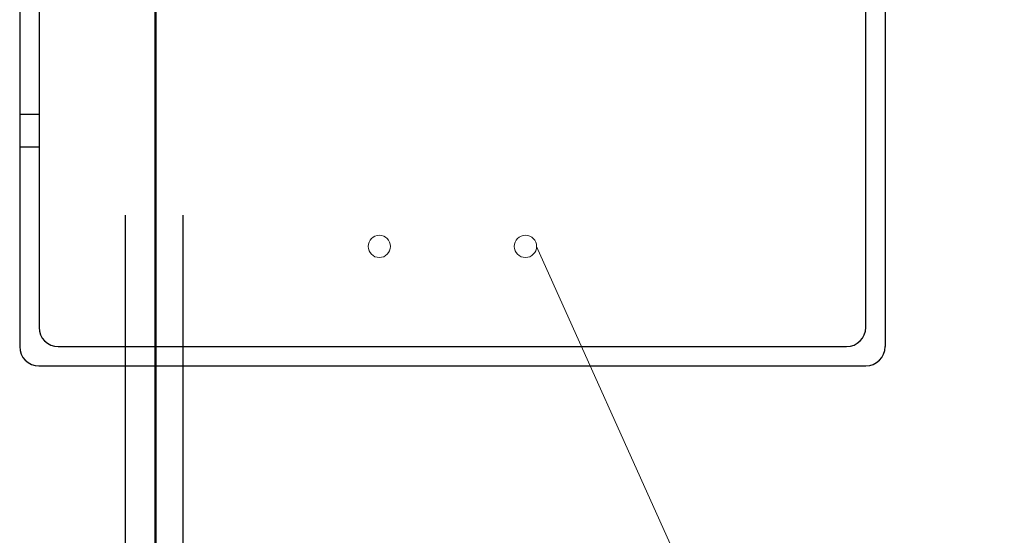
# Model space of a CAD drawing. Extents: x 33706 to 249013, y -74890 to 17912.
# Tile 229 of 256: x 130379 to 130431, y -22384 to -22358. Entities that reach past the tile are written whole.
import ezdxf

# ---------------------------------------------------------------- set-up
doc = ezdxf.new("R2010")
doc.units = 0
doc.header["$MEASUREMENT"] = 0
doc.layers.add('gaz', color=1, linetype='Continuous')
doc.layers.add('symbole', color=7, linetype='Continuous')
doc.layers.add('inst-gaz-rury', color=50, linetype='Continuous', lineweight=50)
doc.layers.add('wymiar', color=3, linetype='Continuous', lineweight=13)

msp = doc.modelspace()

# ---------------------------------------------------------------- linework, layer by layer
at = {"layer": 'gaz', "linetype": 'Continuous'}
msp.add_line((130386.445, -22382.763), (130386.445, -22352.763), dxfattribs=at)
at = {"layer": 'gaz'}
for p, q in [((130384.878, -22367.693), (130384.878, -22418.648)), ((130387.878, -22367.693), (130387.878, -22418.516))]:
    msp.add_line(p, q, dxfattribs=at)
at = {"layer": 'inst-gaz-rury'}
msp.add_line((130386.445, -22552.763), (130386.445, -22352.763), dxfattribs=at)
at = {"layer": 'symbole', "lineweight": 30}
for p, q in [((130379.39, -22331.54), (130379.39, -22374.54)), ((130424.39, -22331.54), (130424.39, -22374.54)), ((130380.394, -22332.544), (130380.394, -22373.536)), ((130423.385, -22373.536), (130423.385, -22332.544)), ((130379.39, -22362.433), (130380.394, -22362.433)), ((130379.39, -22364.143), (130380.394, -22364.143)), ((130381.394, -22374.536), (130422.385, -22374.536)), ((130380.39, -22375.54), (130423.39, -22375.54))]:
    msp.add_line(p, q, dxfattribs=at)
at = {"layer": 'symbole', "lineweight": 18}
for centre in [(130398.091, -22369.322), (130405.688, -22369.322)]:
    msp.add_circle(centre, 0.581, dxfattribs=at)
at = {"layer": 'symbole', "lineweight": 30}
for centre, start, end in [((130381.394, -22373.536), 180, 270), ((130422.385, -22373.536), 270, 0), ((130380.39, -22374.54), 180, 270), ((130423.39, -22374.54), 270, 0)]:
    msp.add_arc(centre, 1, start, end, dxfattribs=at)
at = {"layer": 'wymiar'}
msp.add_line((130406.269, -22369.322), (130477.028, -22526.955), dxfattribs=at)

doc.saveas('drawing.dxf')
